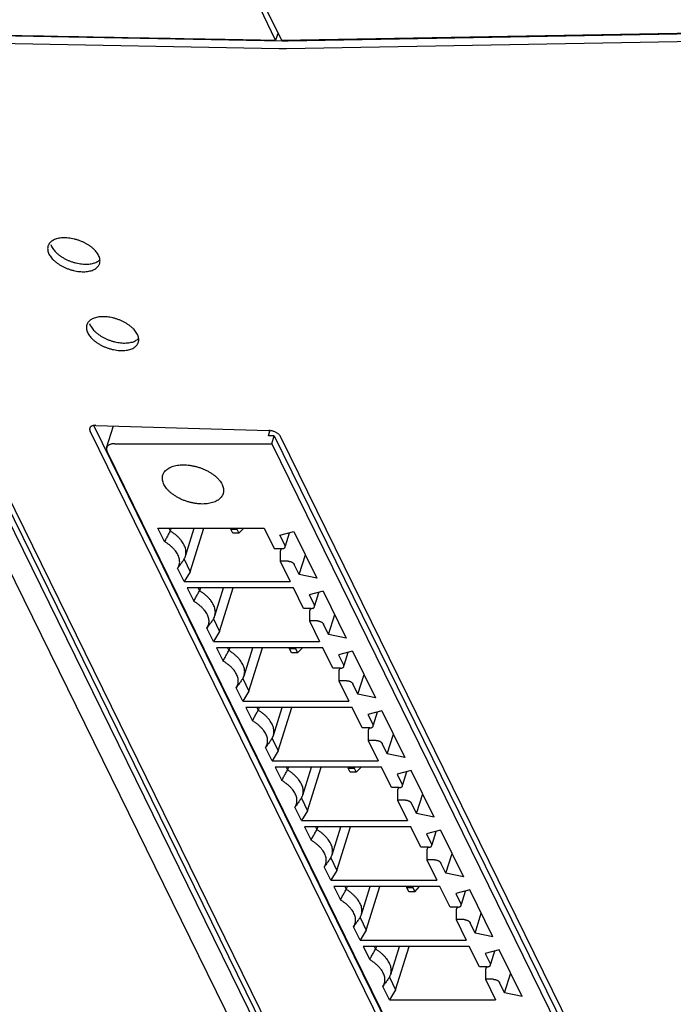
# Model space of a CAD drawing. Header units: inches. Extents: x 0 to 22, y 0 to 17.
# Tile 5 of 31: x 1.7 to 2.8, y 8.2 to 9.7. Entities that reach past the tile are written whole.
import ezdxf

# ---------------------------------------------------------------- set-up
doc = ezdxf.new("R2010")
doc.units = ezdxf.units.IN
doc.header["$LTSCALE"] = 1.21
doc.header["$MEASUREMENT"] = 0
doc.layers.get('0').update_dxf_attribs({"linetype": 'CONTINUOUS'})

msp = doc.modelspace()

# ---------------------------------------------------------------- linework, layer by layer
at = {"color": 7, "linetype": 'CONTINUOUS'}
for p, q in [((1.2844, 9.7749), (2.7525, 6.7834)), ((2.1439, 9.6975), (2.119, 9.7484)), ((2.154, 9.6961), (2.1282, 9.7484)), ((2.154, 9.6961), (1.4261, 9.7093)), ((2.1476, 9.7092), (2.1439, 9.6975)), ((2.1531, 9.6975), (2.9048, 9.7108)), ((2.9133, 9.7093), (2.1633, 9.6961)), ((2.1495, 9.6843), (1.422, 9.6975)), ((2.1596, 9.6843), (2.1504, 9.6843)), ((2.1633, 9.6961), (2.154, 9.6961)), ((2.9102, 9.6975), (2.1606, 9.6843)), ((2.1625, 9.6977), (2.1633, 9.6961)), ((2.7586, 6.8463), (1.3737, 9.6684)), ((2.7622, 6.858), (1.3773, 9.6801)), ((1.3916, 9.6678), (2.7765, 6.8457)), ((2.6746, 7.4159), (1.8544, 9.0874)), ((2.6787, 7.4277), (1.86, 9.0961)), ((1.8635, 9.0963), (2.1334, 9.0883)), ((1.8802, 9.0613), (1.8907, 9.0955)), ((2.1325, 9.0801), (2.1349, 9.0878)), ((2.1415, 9.0801), (2.1325, 9.0801)), ((2.1377, 9.0677), (2.1415, 9.0801)), ((2.1415, 9.0801), (2.9527, 7.4272)), ((2.1517, 9.0785), (2.972, 7.407)), ((2.6799, 7.4271), (1.8808, 9.0555)), ((1.893, 9.0677), (2.1377, 9.0677)), ((2.1377, 9.0677), (2.9489, 7.4149)), ((1.9704, 8.9149), (1.9601, 8.9357)), ((1.9601, 8.9357), (2.1258, 8.9357)), ((1.9773, 8.9357), (1.9794, 8.9314)), ((1.9808, 8.9357), (1.9794, 8.9314)), ((2.0032, 8.892), (2.0167, 8.9357)), ((2.0107, 8.8677), (2.0317, 8.9357)), ((2.0738, 8.9357), (2.0739, 8.9342)), ((2.0771, 8.9278), (2.0739, 8.9342)), ((2.0739, 8.9342), (2.0835, 8.9342)), ((2.0835, 8.9342), (2.0842, 8.9357)), ((2.0835, 8.9342), (2.0867, 8.9278)), ((2.0867, 8.9278), (2.094, 8.9357)), ((2.1258, 8.9357), (2.1415, 8.9038)), ((2.1506, 8.9247), (2.1725, 8.9305)), ((2.1725, 8.9305), (2.2083, 8.8575)), ((2.0867, 8.9278), (2.0771, 8.9278)), ((2.1585, 8.9087), (2.1506, 8.9247)), ((2.1594, 8.9084), (2.1657, 8.9287)), ((2.1415, 8.9038), (2.1536, 8.9038)), ((2.1524, 8.9042), (2.151, 8.8996)), ((2.151, 8.8996), (2.1511, 8.8842)), ((2.0011, 8.8874), (2.0107, 8.8677)), ((2.1511, 8.8842), (2.1667, 8.8523)), ((2.1633, 8.8842), (2.1511, 8.8842)), ((2.1808, 8.8633), (2.1903, 8.8941)), ((2.0011, 8.8523), (1.9909, 8.8731)), ((2.1808, 8.8633), (2.1729, 8.8793)), ((2.0107, 8.8677), (2.0011, 8.8523)), ((2.2083, 8.8575), (2.1808, 8.8633)), ((2.0011, 8.8523), (2.1667, 8.8523)), ((2.0059, 8.8425), (2.0161, 8.8217)), ((2.1715, 8.8425), (2.0059, 8.8425)), ((2.0231, 8.8425), (2.0252, 8.8382)), ((2.0265, 8.8425), (2.0252, 8.8382)), ((2.0489, 8.7987), (2.0624, 8.8425)), ((2.0565, 8.7744), (2.0775, 8.8425)), ((2.1872, 8.8105), (2.1715, 8.8425)), ((2.2182, 8.8372), (2.1964, 8.8315)), ((2.1964, 8.8315), (2.2043, 8.8154)), ((2.2052, 8.8152), (2.2114, 8.8354)), ((2.2182, 8.8372), (2.254, 8.7643)), ((2.1994, 8.8105), (2.1872, 8.8105)), ((2.1981, 8.8109), (2.1967, 8.8064)), ((2.0468, 8.7941), (2.0565, 8.7744)), ((2.1967, 8.8064), (2.1968, 8.791)), ((2.2265, 8.77), (2.2361, 8.8009)), ((2.0469, 8.759), (2.0366, 8.7798)), ((2.1968, 8.791), (2.2125, 8.759)), ((2.209, 8.791), (2.1968, 8.791)), ((2.2265, 8.77), (2.2187, 8.7861)), ((2.0565, 8.7744), (2.0469, 8.759)), ((2.254, 8.7643), (2.2265, 8.77)), ((2.0469, 8.759), (2.2125, 8.759)), ((2.0517, 8.7492), (2.0619, 8.7284)), ((2.2173, 8.7492), (2.0517, 8.7492)), ((2.0688, 8.7492), (2.0709, 8.745)), ((2.0723, 8.7492), (2.0709, 8.745)), ((2.0947, 8.7055), (2.1082, 8.7492)), ((2.1022, 8.6812), (2.1233, 8.7492)), ((2.1653, 8.7492), (2.1655, 8.7477)), ((2.1686, 8.7413), (2.1655, 8.7477)), ((2.1655, 8.7477), (2.175, 8.7477)), ((2.175, 8.7477), (2.1757, 8.7492)), ((2.175, 8.7477), (2.1782, 8.7413)), ((2.1782, 8.7413), (2.1856, 8.7492)), ((2.233, 8.7173), (2.2173, 8.7492)), ((2.1782, 8.7413), (2.1686, 8.7413)), ((2.264, 8.744), (2.2421, 8.7382)), ((2.2421, 8.7382), (2.25, 8.7222)), ((2.2509, 8.7219), (2.2572, 8.7422)), ((2.264, 8.744), (2.2998, 8.671)), ((2.2452, 8.7173), (2.233, 8.7173)), ((2.2439, 8.7177), (2.2425, 8.7131)), ((2.0926, 8.7009), (2.1022, 8.6812)), ((2.2425, 8.7131), (2.2426, 8.6977)), ((2.2723, 8.6768), (2.2818, 8.7076)), ((2.0926, 8.6658), (2.0824, 8.6866)), ((2.2426, 8.6977), (2.2583, 8.6658)), ((2.2548, 8.6977), (2.2426, 8.6977)), ((2.2723, 8.6768), (2.2644, 8.6928)), ((2.1022, 8.6812), (2.0926, 8.6658)), ((2.2998, 8.671), (2.2723, 8.6768)), ((2.0926, 8.6658), (2.2583, 8.6658)), ((2.0974, 8.656), (2.1076, 8.6352)), ((2.2631, 8.656), (2.0974, 8.656)), ((2.1146, 8.656), (2.1167, 8.6517)), ((2.118, 8.656), (2.1167, 8.6517)), ((2.1404, 8.6122), (2.1539, 8.656)), ((2.148, 8.588), (2.169, 8.656)), ((2.2787, 8.6241), (2.2631, 8.656)), ((2.3097, 8.6507), (2.2879, 8.645)), ((2.2879, 8.645), (2.2958, 8.6289)), ((2.2967, 8.6287), (2.3029, 8.6489)), ((2.3097, 8.6507), (2.3455, 8.5778)), ((2.2909, 8.6241), (2.2787, 8.6241)), ((2.2896, 8.6244), (2.2882, 8.6199)), ((2.1383, 8.6077), (2.148, 8.588)), ((2.2882, 8.6199), (2.2883, 8.6045)), ((2.318, 8.5836), (2.3276, 8.6144)), ((2.1384, 8.5725), (2.1281, 8.5934)), ((2.2883, 8.6045), (2.304, 8.5725)), ((2.3005, 8.6045), (2.2883, 8.6045)), ((2.318, 8.5836), (2.3102, 8.5996)), ((2.148, 8.588), (2.1384, 8.5725)), ((2.3455, 8.5778), (2.318, 8.5836)), ((2.1384, 8.5725), (2.304, 8.5725)), ((2.1432, 8.5627), (2.1534, 8.5419)), ((2.3088, 8.5627), (2.1432, 8.5627)), ((2.1604, 8.5627), (2.1625, 8.5585)), ((2.1638, 8.5627), (2.1625, 8.5585)), ((2.1862, 8.519), (2.1997, 8.5627)), ((2.1937, 8.4947), (2.2148, 8.5627)), ((2.2568, 8.5627), (2.257, 8.5613)), ((2.2665, 8.5613), (2.2672, 8.5627)), ((2.2697, 8.5548), (2.2771, 8.5627)), ((2.3245, 8.5308), (2.3088, 8.5627)), ((2.2601, 8.5548), (2.257, 8.5613)), ((2.257, 8.5613), (2.2665, 8.5613)), ((2.2697, 8.5548), (2.2601, 8.5548)), ((2.2665, 8.5613), (2.2697, 8.5548)), ((2.3555, 8.5575), (2.3337, 8.5517)), ((2.3337, 8.5517), (2.3415, 8.5357)), ((2.3424, 8.5354), (2.3487, 8.5557)), ((2.3913, 8.4846), (2.3555, 8.5575)), ((2.3367, 8.5308), (2.3245, 8.5308)), ((2.3354, 8.5312), (2.334, 8.5267)), ((2.334, 8.5267), (2.3341, 8.5112)), ((2.3638, 8.4903), (2.3733, 8.5211)), ((2.1841, 8.4793), (2.1739, 8.5001)), ((2.1841, 8.5144), (2.1937, 8.4947)), ((2.3341, 8.5112), (2.3498, 8.4793)), ((2.3463, 8.5112), (2.3341, 8.5112)), ((2.3638, 8.4903), (2.3559, 8.5063)), ((2.1937, 8.4947), (2.1841, 8.4793)), ((2.3913, 8.4846), (2.3638, 8.4903)), ((2.1841, 8.4793), (2.3498, 8.4793)), ((2.1889, 8.4695), (2.1991, 8.4487)), ((2.3546, 8.4695), (2.1889, 8.4695)), ((2.2061, 8.4695), (2.2082, 8.4652)), ((2.2095, 8.4695), (2.2082, 8.4652)), ((2.2319, 8.4258), (2.2454, 8.4695)), ((2.2395, 8.4015), (2.2605, 8.4695)), ((2.3702, 8.4376), (2.3546, 8.4695)), ((2.4012, 8.4642), (2.3794, 8.4585)), ((2.3794, 8.4585), (2.3873, 8.4425)), ((2.3882, 8.4422), (2.3944, 8.4625)), ((2.4012, 8.4642), (2.437, 8.3913)), ((2.3824, 8.4376), (2.3702, 8.4376)), ((2.3812, 8.438), (2.3798, 8.4334)), ((2.3798, 8.4334), (2.3798, 8.418)), ((2.4096, 8.3971), (2.4191, 8.4279)), ((2.2298, 8.4212), (2.2395, 8.4015)), ((2.3798, 8.418), (2.3955, 8.3861)), ((2.392, 8.418), (2.3798, 8.418)), ((2.4096, 8.3971), (2.4017, 8.4131)), ((2.2299, 8.3861), (2.2197, 8.4069)), ((2.2395, 8.4015), (2.2299, 8.3861)), ((2.437, 8.3913), (2.4096, 8.3971)), ((2.2299, 8.3861), (2.3955, 8.3861)), ((2.2347, 8.3763), (2.2449, 8.3554)), ((2.4003, 8.3763), (2.2347, 8.3763)), ((2.2519, 8.3763), (2.254, 8.372)), ((2.2553, 8.3763), (2.254, 8.372)), ((2.2777, 8.3325), (2.2912, 8.3763)), ((2.2853, 8.3082), (2.3063, 8.3763)), ((2.3483, 8.3763), (2.3485, 8.3748)), ((2.3517, 8.3683), (2.3485, 8.3748)), ((2.3485, 8.3748), (2.3581, 8.3748)), ((2.3612, 8.3683), (2.3517, 8.3683)), ((2.3581, 8.3748), (2.3587, 8.3763)), ((2.3581, 8.3748), (2.3612, 8.3683)), ((2.3612, 8.3683), (2.3686, 8.3763)), ((2.416, 8.3443), (2.4003, 8.3763)), ((2.447, 8.371), (2.4252, 8.3653)), ((2.4252, 8.3653), (2.433, 8.3492)), ((2.4339, 8.3489), (2.4402, 8.3692)), ((2.4828, 8.2981), (2.447, 8.371)), ((2.4282, 8.3443), (2.416, 8.3443)), ((2.4269, 8.3447), (2.4255, 8.3402)), ((2.4255, 8.3402), (2.4256, 8.3248)), ((2.4553, 8.3038), (2.4648, 8.3347)), ((2.2756, 8.3279), (2.2853, 8.3082)), ((2.4256, 8.3248), (2.4413, 8.2928)), ((2.4378, 8.3248), (2.4256, 8.3248)), ((2.4553, 8.3038), (2.4474, 8.3199)), ((2.2756, 8.2928), (2.2654, 8.3136)), ((2.2853, 8.3082), (2.2756, 8.2928)), ((2.4828, 8.2981), (2.4553, 8.3038)), ((2.2756, 8.2928), (2.4413, 8.2928)), ((2.2804, 8.283), (2.2907, 8.2622)), ((2.4461, 8.283), (2.2804, 8.283)), ((2.2976, 8.283), (2.2997, 8.2787)), ((2.3011, 8.283), (2.2997, 8.2787)), ((2.3234, 8.2393), (2.337, 8.283)), ((2.331, 8.215), (2.352, 8.283)), ((2.4618, 8.2511), (2.4461, 8.283)), ((2.4928, 8.2778), (2.4709, 8.272)), ((2.4709, 8.272), (2.4788, 8.256)), ((2.4797, 8.2557), (2.486, 8.276)), ((2.5285, 8.2048), (2.4928, 8.2778)), ((2.4739, 8.2511), (2.4618, 8.2511)), ((2.4727, 8.2515), (2.4713, 8.2469)), ((2.4713, 8.2469), (2.4714, 8.2315)), ((2.5011, 8.2106), (2.5106, 8.2414)), ((2.3213, 8.2347), (2.331, 8.215)), ((2.4835, 8.2315), (2.4714, 8.2315)), ((2.4714, 8.2315), (2.487, 8.1996)), ((2.5011, 8.2106), (2.4932, 8.2266)), ((2.3214, 8.1996), (2.3112, 8.2204)), ((2.331, 8.215), (2.3214, 8.1996)), ((2.5285, 8.2048), (2.5011, 8.2106)), ((2.3214, 8.1996), (2.487, 8.1996))]:
    msp.add_line(p, q, dxfattribs=at)
for points, knots in [([(1.4261, 9.7098), (1.4557, 9.7094), (1.5173, 9.7092), (1.6096, 9.7071), (1.7023, 9.7056), (1.7924, 9.7039), (1.8808, 9.7023), (1.9683, 9.7007), (2.0511, 9.6992), (2.1049, 9.6982), (2.1295, 9.6978)], [0, 0, 0, 0, 0.126259, 0.262525, 0.39386, 0.521519, 0.646762, 0.770843, 0.895021, 1, 1, 1, 1]), ([(2.1504, 9.6843), (2.1503, 9.6843), (2.15, 9.6843), (2.1497, 9.6843), (2.1495, 9.6843)], [0, 0, 0, 0, 0.250906, 1, 1, 1, 1]), ([(2.1606, 9.6843), (2.1605, 9.6843), (2.1602, 9.6843), (2.1599, 9.6843), (2.1596, 9.6843)], [0, 0, 0, 0, 0.250816, 1, 1, 1, 1]), ([(1.7889, 9.3766), (1.7887, 9.3761), (1.7883, 9.3747), (1.788, 9.3724), (1.7882, 9.3705), (1.7883, 9.3696)], [0, 0, 0, 0, 0.224423, 0.604154, 1, 1, 1, 1]), ([(1.8005, 9.3869), (1.7994, 9.3865), (1.7974, 9.3857), (1.7947, 9.3841), (1.7924, 9.3822), (1.7905, 9.38), (1.7896, 9.3784), (1.7893, 9.3776)], [0, 0, 0, 0, 0.224976, 0.435708, 0.633403, 0.819773, 1, 1, 1, 1]), ([(1.8613, 9.3702), (1.8603, 9.3712), (1.8583, 9.3731), (1.8549, 9.3757), (1.8512, 9.3782), (1.8472, 9.3805), (1.843, 9.3826), (1.8386, 9.3844), (1.8341, 9.3859), (1.8296, 9.3872), (1.825, 9.3881), (1.8205, 9.3887), (1.8161, 9.389), (1.8118, 9.389), (1.8078, 9.3887), (1.804, 9.388), (1.8016, 9.3873), (1.8005, 9.3869)], [0, 0, 0, 0, 0.062145, 0.127517, 0.195287, 0.26491, 0.336316, 0.408493, 0.480678, 0.552818, 0.623913, 0.69315, 0.760556, 0.825331, 0.886794, 0.945151, 1, 1, 1, 1]), ([(1.7902, 9.3637), (1.7907, 9.3627), (1.7919, 9.3607), (1.7941, 9.3577), (1.7967, 9.3549), (1.7997, 9.3521), (1.8031, 9.3494), (1.8068, 9.3469), (1.8107, 9.3447), (1.815, 9.3426), (1.8193, 9.3408), (1.8238, 9.3392), (1.8284, 9.338), (1.833, 9.337), (1.8375, 9.3364), (1.8419, 9.3361), (1.8461, 9.3361), (1.8502, 9.3365), (1.854, 9.3372), (1.8574, 9.3382), (1.8606, 9.3395), (1.8633, 9.3411), (1.8656, 9.343), (1.8674, 9.3451), (1.8685, 9.347), (1.869, 9.3482), (1.8691, 9.3485)], [0, 0, 0, 0, 0.036758, 0.076189, 0.118003, 0.162093, 0.208473, 0.256553, 0.30595, 0.35661, 0.407817, 0.459031, 0.510212, 0.560653, 0.609774, 0.657597, 0.703553, 0.747159, 0.788562, 0.827476, 0.863691, 0.897612, 0.929436, 0.959436, 0.988447, 1, 1, 1, 1]), ([(1.8008, 9.3667), (1.8018, 9.3657), (1.8038, 9.3638), (1.8072, 9.3612), (1.8109, 9.3587), (1.8149, 9.3564), (1.8191, 9.3543), (1.8234, 9.3525), (1.8279, 9.351), (1.8325, 9.3497), (1.8371, 9.3488), (1.8416, 9.3482), (1.846, 9.3478), (1.8503, 9.3479), (1.8543, 9.3482), (1.8569, 9.3487), (1.8581, 9.349)], [0, 0, 0, 0, 0.065751, 0.134917, 0.20662, 0.280284, 0.355833, 0.432198, 0.508573, 0.584899, 0.66012, 0.733374, 0.804693, 0.873226, 0.938256, 1, 1, 1, 1]), ([(1.8677, 9.3614), (1.8672, 9.3624), (1.8661, 9.3645), (1.8639, 9.3674), (1.8622, 9.3693), (1.8613, 9.3702)], [0, 0, 0, 0, 0.311498, 0.645657, 1, 1, 1, 1]), ([(1.8616, 9.35), (1.8627, 9.3504), (1.8647, 9.3512), (1.8674, 9.3528), (1.869, 9.3541), (1.8697, 9.3548), (1.8697, 9.3549)], [0, 0, 0, 0, 0.353253, 0.68414, 0.994557, 1, 1, 1, 1]), ([(1.8691, 9.3485), (1.8693, 9.349), (1.8697, 9.3504), (1.8699, 9.3528), (1.8697, 9.3556), (1.8693, 9.3575), (1.8689, 9.3585), (1.8689, 9.3585)], [0, 0, 0, 0, 0.157046, 0.422775, 0.699779, 0.993953, 1, 1, 1, 1]), ([(1.8493, 9.2535), (1.8491, 9.253), (1.8487, 9.2517), (1.8484, 9.2493), (1.8486, 9.2474), (1.8487, 9.2465)], [0, 0, 0, 0, 0.224423, 0.604154, 1, 1, 1, 1]), ([(1.8609, 9.2638), (1.8598, 9.2634), (1.8578, 9.2626), (1.8551, 9.261), (1.8528, 9.2591), (1.8509, 9.257), (1.85, 9.2554), (1.8497, 9.2545)], [0, 0, 0, 0, 0.224976, 0.435708, 0.633403, 0.819773, 1, 1, 1, 1]), ([(1.9217, 9.2471), (1.9207, 9.2481), (1.9187, 9.25), (1.9153, 9.2526), (1.9116, 9.2551), (1.9076, 9.2574), (1.9034, 9.2595), (1.899, 9.2613), (1.8945, 9.2628), (1.89, 9.2641), (1.8854, 9.265), (1.8809, 9.2657), (1.8765, 9.266), (1.8722, 9.2659), (1.8682, 9.2656), (1.8644, 9.2649), (1.862, 9.2642), (1.8609, 9.2638)], [0, 0, 0, 0, 0.062145, 0.127517, 0.195287, 0.26491, 0.336316, 0.408493, 0.480678, 0.552818, 0.623913, 0.69315, 0.760556, 0.825331, 0.886794, 0.945151, 1, 1, 1, 1]), ([(1.8506, 9.2407), (1.8511, 9.2396), (1.8523, 9.2376), (1.8545, 9.2347), (1.8571, 9.2318), (1.8601, 9.229), (1.8635, 9.2264), (1.8672, 9.2239), (1.8711, 9.2216), (1.8754, 9.2195), (1.8797, 9.2177), (1.8842, 9.2162), (1.8888, 9.2149), (1.8934, 9.214), (1.8979, 9.2133), (1.9023, 9.213), (1.9065, 9.2131), (1.9106, 9.2134), (1.9144, 9.2141), (1.9178, 9.2151), (1.921, 9.2164), (1.9237, 9.218), (1.926, 9.2199), (1.9278, 9.222), (1.9289, 9.2239), (1.9294, 9.2251), (1.9295, 9.2255)], [0, 0, 0, 0, 0.036758, 0.076189, 0.118003, 0.162093, 0.208473, 0.256553, 0.30595, 0.35661, 0.407817, 0.459031, 0.510212, 0.560653, 0.609774, 0.657597, 0.703553, 0.747159, 0.788562, 0.827476, 0.863691, 0.897612, 0.929436, 0.959436, 0.988447, 1, 1, 1, 1]), ([(1.8612, 9.2436), (1.8622, 9.2426), (1.8642, 9.2407), (1.8676, 9.2381), (1.8713, 9.2356), (1.8753, 9.2333), (1.8795, 9.2313), (1.8838, 9.2294), (1.8883, 9.2279), (1.8929, 9.2266), (1.8975, 9.2257), (1.902, 9.2251), (1.9064, 9.2248), (1.9107, 9.2248), (1.9147, 9.2252), (1.9173, 9.2256), (1.9185, 9.2259)], [0, 0, 0, 0, 0.065751, 0.134917, 0.20662, 0.280284, 0.355833, 0.432198, 0.508573, 0.584899, 0.66012, 0.733374, 0.804693, 0.873226, 0.938256, 1, 1, 1, 1]), ([(1.9281, 9.2383), (1.9276, 9.2394), (1.9265, 9.2414), (1.9243, 9.2443), (1.9226, 9.2462), (1.9217, 9.2471)], [0, 0, 0, 0, 0.311498, 0.645657, 1, 1, 1, 1]), ([(1.922, 9.2269), (1.9231, 9.2273), (1.9251, 9.2282), (1.9278, 9.2298), (1.9294, 9.2311), (1.9301, 9.2318), (1.9301, 9.2318)], [0, 0, 0, 0, 0.353253, 0.68414, 0.994557, 1, 1, 1, 1]), ([(1.9295, 9.2255), (1.9297, 9.226), (1.9301, 9.2273), (1.9303, 9.2297), (1.9301, 9.2326), (1.9297, 9.2345), (1.9293, 9.2354), (1.9293, 9.2354)], [0, 0, 0, 0, 0.157046, 0.422775, 0.699779, 0.993953, 1, 1, 1, 1]), ([(1.8539, 9.092), (1.8538, 9.0917), (1.8536, 9.0911), (1.8536, 9.09), (1.8538, 9.0887), (1.8542, 9.0879), (1.8544, 9.0874)], [0, 0, 0, 0, 0.156721, 0.418045, 0.697646, 1, 1, 1, 1]), ([(1.8635, 9.0963), (1.8628, 9.0964), (1.8616, 9.0963), (1.8598, 9.0961), (1.8582, 9.0957), (1.8568, 9.0951), (1.8556, 9.0944), (1.855, 9.0938), (1.8547, 9.0934)], [0, 0, 0, 0, 0.199257, 0.386874, 0.5598, 0.719251, 0.865542, 1, 1, 1, 1]), ([(2.1517, 9.0785), (2.1515, 9.079), (2.1509, 9.0799), (2.1499, 9.0812), (2.1486, 9.0825), (2.1471, 9.0837), (2.1454, 9.0848), (2.1435, 9.0857), (2.1416, 9.0866), (2.1396, 9.0873), (2.1375, 9.0878), (2.1355, 9.0881), (2.1341, 9.0882), (2.1334, 9.0883)], [0, 0, 0, 0, 0.071802, 0.150143, 0.233993, 0.323439, 0.417365, 0.513962, 0.612998, 0.712446, 0.810688, 0.907265, 1, 1, 1, 1]), ([(1.8802, 9.0613), (1.88, 9.061), (1.8799, 9.0601), (1.8798, 9.0586), (1.8802, 9.0571), (1.8806, 9.056), (1.8808, 9.0555)], [0, 0, 0, 0, 0.193068, 0.445807, 0.713383, 1, 1, 1, 1]), ([(1.893, 9.0677), (1.8922, 9.0677), (1.8907, 9.0677), (1.8885, 9.0674), (1.8865, 9.0669), (1.8847, 9.0662), (1.8832, 9.0653), (1.8819, 9.0642), (1.8809, 9.063), (1.8804, 9.062), (1.8802, 9.0614), (1.8802, 9.0613)], [0, 0, 0, 0, 0.151754, 0.295738, 0.430342, 0.556015, 0.672094, 0.780091, 0.881534, 0.978843, 1, 1, 1, 1]), ([(1.9678, 9.0186), (1.968, 9.0191), (1.9684, 9.0205), (1.9696, 9.0227), (1.9716, 9.0253), (1.9741, 9.0275), (1.977, 9.0295), (1.9804, 9.0312), (1.9842, 9.0326), (1.9883, 9.0337), (1.9928, 9.0344), (1.9975, 9.0347), (2.0024, 9.0347), (2.0074, 9.0344), (2.0125, 9.0336), (2.0177, 9.0326), (2.0228, 9.0312), (2.0279, 9.0295), (2.0327, 9.0275), (2.0374, 9.0252), (2.0418, 9.0227), (2.0459, 9.02), (2.0497, 9.0171), (2.053, 9.014), (2.0559, 9.0108), (2.0583, 9.0075), (2.0596, 9.0053), (2.0602, 9.0041)], [0, 0, 0, 0, 0.012105, 0.040398, 0.069699, 0.100392, 0.132973, 0.167725, 0.204617, 0.243866, 0.285249, 0.328557, 0.37374, 0.420267, 0.468004, 0.516566, 0.565403, 0.614412, 0.662996, 0.710807, 0.757635, 0.802904, 0.846549, 0.88824, 0.927689, 0.965006, 1, 1, 1, 1]), ([(1.9695, 9.0041), (1.969, 9.0052), (1.9681, 9.0073), (1.9673, 9.0106), (1.967, 9.0138), (1.9673, 9.0165), (1.9676, 9.0181), (1.9678, 9.0186)], [0, 0, 0, 0, 0.238657, 0.463873, 0.677353, 0.884058, 1, 1, 1, 1]), ([(2.0619, 8.9896), (2.0617, 8.9892), (2.0612, 8.9878), (2.0601, 8.9855), (2.0581, 8.983), (2.0556, 8.9807), (2.0527, 8.9787), (2.0493, 8.977), (2.0455, 8.9756), (2.0414, 8.9746), (2.0369, 8.9739), (2.0322, 8.9735), (2.0273, 8.9735), (2.0223, 8.9739), (2.0171, 8.9746), (2.012, 8.9756), (2.0069, 8.977), (2.0018, 8.9787), (1.9969, 8.9807), (1.9923, 8.983), (1.9879, 8.9855), (1.9838, 8.9883), (1.98, 8.9912), (1.9767, 8.9942), (1.9738, 8.9974), (1.9714, 9.0007), (1.9701, 9.003), (1.9695, 9.0041)], [0, 0, 0, 0, 0.012105, 0.040398, 0.069699, 0.100392, 0.132973, 0.167725, 0.204617, 0.243866, 0.285249, 0.328557, 0.37374, 0.420267, 0.468004, 0.516566, 0.565403, 0.614412, 0.662996, 0.710807, 0.757635, 0.802904, 0.846549, 0.88824, 0.927689, 0.965006, 1, 1, 1, 1]), ([(2.0602, 9.0041), (2.0607, 9.003), (2.0616, 9.0009), (2.0624, 8.9976), (2.0627, 8.9944), (2.0624, 8.9917), (2.062, 8.9901), (2.0619, 8.9896)], [0, 0, 0, 0, 0.238657, 0.463873, 0.677353, 0.884058, 1, 1, 1, 1]), ([(1.9794, 8.9314), (1.9784, 8.9296), (1.9764, 8.9259), (1.9734, 8.9204), (1.9714, 8.9167), (1.9704, 8.9149)], [0, 0, 0, 0, 0.337826, 0.671171, 1, 1, 1, 1]), ([(2.0011, 8.9094), (2.0006, 8.9106), (1.9993, 8.9129), (1.9969, 8.9162), (1.9942, 8.9195), (1.991, 8.9227), (1.9875, 8.9258), (1.9836, 8.9287), (1.9809, 8.9305), (1.9794, 8.9314)], [0, 0, 0, 0, 0.123369, 0.253584, 0.390413, 0.534078, 0.683767, 0.839393, 1, 1, 1, 1]), ([(1.9915, 8.894), (1.991, 8.8951), (1.9897, 8.8973), (1.9874, 8.9005), (1.9847, 8.9036), (1.9817, 8.9067), (1.9782, 8.9096), (1.9744, 8.9124), (1.9718, 8.9141), (1.9704, 8.9149)], [0, 0, 0, 0, 0.122684, 0.252517, 0.389226, 0.533029, 0.683001, 0.83902, 1, 1, 1, 1]), ([(2.0032, 8.892), (2.0033, 8.8924), (2.0037, 8.8937), (2.004, 8.8962), (2.004, 8.8995), (2.0036, 8.9028), (2.0026, 8.9061), (2.0017, 8.9083), (2.0011, 8.9094)], [0, 0, 0, 0, 0.066408, 0.240321, 0.418531, 0.60304, 0.796473, 1, 1, 1, 1]), ([(2.1536, 8.9038), (2.1541, 8.9038), (2.1548, 8.9038), (2.156, 8.904), (2.1569, 8.9044), (2.1577, 8.9049), (2.1584, 8.9055), (2.1587, 8.906), (2.1588, 8.9063), (2.1588, 8.9063)], [0, 0, 0, 0, 0.200709, 0.386907, 0.55595, 0.709381, 0.84819, 0.979057, 1, 1, 1, 1]), ([(2.1588, 8.9063), (2.1588, 8.9066), (2.1589, 8.9071), (2.1588, 8.9079), (2.1586, 8.9084), (2.1585, 8.9087)], [0, 0, 0, 0, 0.275609, 0.622259, 1, 1, 1, 1]), ([(1.9909, 8.8731), (1.9915, 8.8739), (1.9925, 8.8756), (1.9935, 8.8785), (1.9941, 8.8814), (1.9942, 8.8845), (1.9938, 8.8876), (1.9929, 8.8908), (1.992, 8.8929), (1.9915, 8.894)], [0, 0, 0, 0, 0.137498, 0.272889, 0.408411, 0.547015, 0.690484, 0.841131, 1, 1, 1, 1]), ([(2.0011, 8.8874), (1.9999, 8.8858), (1.9976, 8.8826), (1.9942, 8.8778), (1.992, 8.8746), (1.9909, 8.8731)], [0, 0, 0, 0, 0.338244, 0.671589, 1, 1, 1, 1]), ([(2.0011, 8.8874), (2.0016, 8.8883), (2.0024, 8.8898), (2.003, 8.8914), (2.0032, 8.892)], [0, 0, 0, 0, 0.621075, 1, 1, 1, 1]), ([(2.1633, 8.8842), (2.1637, 8.8842), (2.1646, 8.8841), (2.1659, 8.8839), (2.1672, 8.8836), (2.1685, 8.8831), (2.1697, 8.8825), (2.1707, 8.8818), (2.1716, 8.881), (2.1724, 8.8802), (2.1728, 8.8796), (2.1729, 8.8793)], [0, 0, 0, 0, 0.114894, 0.234417, 0.355551, 0.476844, 0.594657, 0.707967, 0.813731, 0.911467, 1, 1, 1, 1]), ([(2.0161, 8.8217), (2.0171, 8.8235), (2.0191, 8.8271), (2.0221, 8.8326), (2.0242, 8.8363), (2.0252, 8.8382)], [0, 0, 0, 0, 0.328722, 0.662066, 1, 1, 1, 1]), ([(2.0469, 8.8162), (2.0463, 8.8173), (2.045, 8.8196), (2.0427, 8.823), (2.0399, 8.8263), (2.0368, 8.8294), (2.0332, 8.8325), (2.0294, 8.8355), (2.0266, 8.8373), (2.0252, 8.8382)], [0, 0, 0, 0, 0.123369, 0.253584, 0.390413, 0.534078, 0.683767, 0.839393, 1, 1, 1, 1]), ([(2.0373, 8.8007), (2.0367, 8.8019), (2.0355, 8.8041), (2.0332, 8.8073), (2.0305, 8.8104), (2.0274, 8.8134), (2.024, 8.8163), (2.0202, 8.8191), (2.0175, 8.8208), (2.0161, 8.8217)], [0, 0, 0, 0, 0.122684, 0.252517, 0.389226, 0.533029, 0.683001, 0.83902, 1, 1, 1, 1]), ([(2.0489, 8.7987), (2.049, 8.7991), (2.0494, 8.8005), (2.0498, 8.803), (2.0498, 8.8062), (2.0493, 8.8095), (2.0484, 8.8129), (2.0474, 8.8151), (2.0469, 8.8162)], [0, 0, 0, 0, 0.066408, 0.240321, 0.418531, 0.60304, 0.796473, 1, 1, 1, 1]), ([(2.1994, 8.8105), (2.1998, 8.8105), (2.2006, 8.8106), (2.2017, 8.8108), (2.2027, 8.8111), (2.2035, 8.8116), (2.2041, 8.8122), (2.2044, 8.8128), (2.2045, 8.8131), (2.2045, 8.8131)], [0, 0, 0, 0, 0.200709, 0.386907, 0.55595, 0.709381, 0.84819, 0.979057, 1, 1, 1, 1]), ([(2.2045, 8.8131), (2.2046, 8.8133), (2.2047, 8.8138), (2.2046, 8.8146), (2.2044, 8.8152), (2.2043, 8.8154)], [0, 0, 0, 0, 0.275609, 0.622259, 1, 1, 1, 1]), ([(2.0366, 8.7798), (2.0372, 8.7807), (2.0382, 8.7824), (2.0393, 8.7852), (2.0399, 8.7882), (2.04, 8.7912), (2.0395, 8.7944), (2.0387, 8.7976), (2.0378, 8.7997), (2.0373, 8.8007)], [0, 0, 0, 0, 0.137498, 0.272889, 0.408411, 0.547015, 0.690484, 0.841131, 1, 1, 1, 1]), ([(2.0468, 8.7941), (2.0457, 8.7925), (2.0434, 8.7893), (2.04, 8.7846), (2.0378, 8.7814), (2.0366, 8.7798)], [0, 0, 0, 0, 0.338244, 0.671589, 1, 1, 1, 1]), ([(2.0468, 8.7941), (2.0474, 8.795), (2.0481, 8.7965), (2.0487, 8.7981), (2.0489, 8.7987)], [0, 0, 0, 0, 0.621075, 1, 1, 1, 1]), ([(2.209, 8.791), (2.2094, 8.791), (2.2103, 8.7909), (2.2116, 8.7907), (2.213, 8.7903), (2.2142, 8.7898), (2.2154, 8.7892), (2.2165, 8.7885), (2.2174, 8.7878), (2.2181, 8.787), (2.2185, 8.7864), (2.2187, 8.7861)], [0, 0, 0, 0, 0.114894, 0.234417, 0.355551, 0.476844, 0.594657, 0.707967, 0.813731, 0.911467, 1, 1, 1, 1]), ([(2.0619, 8.7284), (2.0629, 8.7302), (2.0649, 8.7339), (2.0679, 8.7394), (2.0699, 8.7431), (2.0709, 8.745)], [0, 0, 0, 0, 0.328722, 0.662066, 1, 1, 1, 1]), ([(2.0926, 8.7229), (2.0921, 8.7241), (2.0908, 8.7264), (2.0884, 8.7297), (2.0857, 8.733), (2.0825, 8.7362), (2.079, 8.7393), (2.0751, 8.7422), (2.0724, 8.7441), (2.0709, 8.745)], [0, 0, 0, 0, 0.123369, 0.253584, 0.390413, 0.534078, 0.683767, 0.839393, 1, 1, 1, 1]), ([(2.083, 8.7075), (2.0825, 8.7086), (2.0812, 8.7108), (2.0789, 8.714), (2.0763, 8.7171), (2.0732, 8.7202), (2.0697, 8.7231), (2.0659, 8.7259), (2.0633, 8.7276), (2.0619, 8.7284)], [0, 0, 0, 0, 0.122684, 0.252517, 0.389226, 0.533029, 0.683001, 0.83902, 1, 1, 1, 1]), ([(2.0947, 8.7055), (2.0948, 8.7059), (2.0952, 8.7073), (2.0956, 8.7097), (2.0956, 8.713), (2.0951, 8.7163), (2.0941, 8.7196), (2.0932, 8.7218), (2.0926, 8.7229)], [0, 0, 0, 0, 0.066408, 0.240321, 0.418531, 0.60304, 0.796473, 1, 1, 1, 1]), ([(2.2452, 8.7173), (2.2456, 8.7173), (2.2464, 8.7173), (2.2475, 8.7176), (2.2484, 8.7179), (2.2493, 8.7184), (2.2499, 8.719), (2.2502, 8.7195), (2.2503, 8.7198), (2.2503, 8.7199)], [0, 0, 0, 0, 0.200709, 0.386907, 0.55595, 0.709381, 0.84819, 0.979057, 1, 1, 1, 1]), ([(2.2503, 8.7199), (2.2503, 8.7201), (2.2504, 8.7206), (2.2503, 8.7214), (2.2501, 8.7219), (2.25, 8.7222)], [0, 0, 0, 0, 0.275609, 0.622259, 1, 1, 1, 1]), ([(2.0824, 8.6866), (2.083, 8.6874), (2.084, 8.6892), (2.0851, 8.692), (2.0856, 8.6949), (2.0857, 8.698), (2.0853, 8.7012), (2.0844, 8.7044), (2.0835, 8.7065), (2.083, 8.7075)], [0, 0, 0, 0, 0.137498, 0.272889, 0.408411, 0.547015, 0.690484, 0.841131, 1, 1, 1, 1]), ([(2.0926, 8.7009), (2.0914, 8.6993), (2.0891, 8.6961), (2.0858, 8.6913), (2.0835, 8.6882), (2.0824, 8.6866)], [0, 0, 0, 0, 0.338244, 0.671589, 1, 1, 1, 1]), ([(2.0926, 8.7009), (2.0931, 8.7018), (2.0939, 8.7033), (2.0945, 8.7049), (2.0947, 8.7055)], [0, 0, 0, 0, 0.621075, 1, 1, 1, 1]), ([(2.2548, 8.6977), (2.2552, 8.6977), (2.2561, 8.6977), (2.2574, 8.6974), (2.2587, 8.6971), (2.26, 8.6966), (2.2612, 8.696), (2.2622, 8.6953), (2.2632, 8.6945), (2.2639, 8.6937), (2.2643, 8.6931), (2.2644, 8.6928)], [0, 0, 0, 0, 0.114894, 0.234417, 0.355551, 0.476844, 0.594657, 0.707967, 0.813731, 0.911467, 1, 1, 1, 1]), ([(2.1076, 8.6352), (2.1086, 8.637), (2.1106, 8.6406), (2.1136, 8.6461), (2.1157, 8.6498), (2.1167, 8.6517)], [0, 0, 0, 0, 0.328722, 0.662066, 1, 1, 1, 1]), ([(2.1384, 8.6297), (2.1378, 8.6308), (2.1365, 8.6331), (2.1342, 8.6365), (2.1314, 8.6398), (2.1283, 8.643), (2.1247, 8.646), (2.1209, 8.649), (2.1181, 8.6508), (2.1167, 8.6517)], [0, 0, 0, 0, 0.123369, 0.253584, 0.390413, 0.534078, 0.683767, 0.839393, 1, 1, 1, 1]), ([(2.1288, 8.6143), (2.1282, 8.6154), (2.127, 8.6176), (2.1247, 8.6208), (2.122, 8.6239), (2.1189, 8.6269), (2.1155, 8.6299), (2.1117, 8.6326), (2.109, 8.6343), (2.1076, 8.6352)], [0, 0, 0, 0, 0.122684, 0.252517, 0.389226, 0.533029, 0.683001, 0.83902, 1, 1, 1, 1]), ([(2.1404, 8.6122), (2.1405, 8.6126), (2.1409, 8.614), (2.1413, 8.6165), (2.1413, 8.6197), (2.1408, 8.623), (2.1399, 8.6264), (2.1389, 8.6286), (2.1384, 8.6297)], [0, 0, 0, 0, 0.066408, 0.240321, 0.418531, 0.60304, 0.796473, 1, 1, 1, 1]), ([(2.2909, 8.6241), (2.2913, 8.6241), (2.2921, 8.6241), (2.2932, 8.6243), (2.2942, 8.6247), (2.295, 8.6252), (2.2956, 8.6258), (2.2959, 8.6263), (2.296, 8.6266), (2.296, 8.6266)], [0, 0, 0, 0, 0.200709, 0.386907, 0.55595, 0.709381, 0.84819, 0.979057, 1, 1, 1, 1]), ([(2.296, 8.6266), (2.2961, 8.6268), (2.2962, 8.6273), (2.2961, 8.6281), (2.2959, 8.6287), (2.2958, 8.6289)], [0, 0, 0, 0, 0.275609, 0.622259, 1, 1, 1, 1]), ([(2.1281, 8.5934), (2.1287, 8.5942), (2.1297, 8.5959), (2.1308, 8.5987), (2.1314, 8.6017), (2.1315, 8.6048), (2.1311, 8.6079), (2.1302, 8.6111), (2.1293, 8.6132), (2.1288, 8.6143)], [0, 0, 0, 0, 0.137498, 0.272889, 0.408411, 0.547015, 0.690484, 0.841131, 1, 1, 1, 1]), ([(2.1383, 8.6077), (2.1372, 8.606), (2.1349, 8.6028), (2.1315, 8.5981), (2.1293, 8.5949), (2.1281, 8.5934)], [0, 0, 0, 0, 0.338244, 0.671589, 1, 1, 1, 1]), ([(2.1383, 8.6077), (2.1389, 8.6085), (2.1397, 8.6101), (2.1402, 8.6116), (2.1404, 8.6122)], [0, 0, 0, 0, 0.621075, 1, 1, 1, 1]), ([(2.3005, 8.6045), (2.301, 8.6045), (2.3018, 8.6044), (2.3032, 8.6042), (2.3045, 8.6038), (2.3057, 8.6034), (2.3069, 8.6028), (2.308, 8.6021), (2.3089, 8.6013), (2.3097, 8.6005), (2.31, 8.5999), (2.3102, 8.5996)], [0, 0, 0, 0, 0.114894, 0.234417, 0.355551, 0.476844, 0.594657, 0.707967, 0.813731, 0.911467, 1, 1, 1, 1]), ([(2.1534, 8.5419), (2.1544, 8.5437), (2.1564, 8.5474), (2.1594, 8.5529), (2.1614, 8.5566), (2.1625, 8.5585)], [0, 0, 0, 0, 0.328722, 0.662066, 1, 1, 1, 1]), ([(2.1841, 8.5364), (2.1836, 8.5376), (2.1823, 8.5399), (2.1799, 8.5432), (2.1772, 8.5465), (2.174, 8.5497), (2.1705, 8.5528), (2.1666, 8.5558), (2.1639, 8.5576), (2.1625, 8.5585)], [0, 0, 0, 0, 0.123369, 0.253584, 0.390413, 0.534078, 0.683767, 0.839393, 1, 1, 1, 1]), ([(2.1745, 8.521), (2.174, 8.5221), (2.1727, 8.5243), (2.1705, 8.5275), (2.1678, 8.5307), (2.1647, 8.5337), (2.1612, 8.5366), (2.1575, 8.5394), (2.1548, 8.5411), (2.1534, 8.5419)], [0, 0, 0, 0, 0.122684, 0.252517, 0.389226, 0.533029, 0.683001, 0.83902, 1, 1, 1, 1]), ([(2.1862, 8.519), (2.1863, 8.5194), (2.1867, 8.5208), (2.1871, 8.5233), (2.1871, 8.5265), (2.1866, 8.5298), (2.1856, 8.5332), (2.1847, 8.5353), (2.1841, 8.5364)], [0, 0, 0, 0, 0.066408, 0.240321, 0.418531, 0.60304, 0.796473, 1, 1, 1, 1]), ([(2.3367, 8.5308), (2.3371, 8.5308), (2.3379, 8.5309), (2.339, 8.5311), (2.34, 8.5314), (2.3408, 8.5319), (2.3414, 8.5325), (2.3417, 8.533), (2.3418, 8.5333), (2.3418, 8.5334)], [0, 0, 0, 0, 0.200709, 0.386907, 0.55595, 0.709381, 0.84819, 0.979057, 1, 1, 1, 1]), ([(2.3418, 8.5334), (2.3419, 8.5336), (2.3419, 8.5341), (2.3419, 8.5349), (2.3417, 8.5354), (2.3415, 8.5357)], [0, 0, 0, 0, 0.275609, 0.622259, 1, 1, 1, 1]), ([(2.1739, 8.5001), (2.1745, 8.5009), (2.1755, 8.5027), (2.1766, 8.5055), (2.1771, 8.5084), (2.1772, 8.5115), (2.1768, 8.5147), (2.1759, 8.5179), (2.175, 8.52), (2.1745, 8.521)], [0, 0, 0, 0, 0.137498, 0.272889, 0.408411, 0.547015, 0.690484, 0.841131, 1, 1, 1, 1]), ([(2.1841, 8.5144), (2.1846, 8.5153), (2.1854, 8.5168), (2.186, 8.5184), (2.1862, 8.519)], [0, 0, 0, 0, 0.621075, 1, 1, 1, 1]), ([(2.1841, 8.5144), (2.1829, 8.5128), (2.1807, 8.5096), (2.1773, 8.5048), (2.175, 8.5017), (2.1739, 8.5001)], [0, 0, 0, 0, 0.338244, 0.671589, 1, 1, 1, 1]), ([(2.3463, 8.5112), (2.3467, 8.5112), (2.3476, 8.5112), (2.3489, 8.511), (2.3502, 8.5106), (2.3515, 8.5101), (2.3527, 8.5095), (2.3538, 8.5088), (2.3547, 8.5081), (2.3554, 8.5072), (2.3558, 8.5066), (2.3559, 8.5063)], [0, 0, 0, 0, 0.114894, 0.234417, 0.355551, 0.476844, 0.594657, 0.707967, 0.813731, 0.911467, 1, 1, 1, 1]), ([(2.1991, 8.4487), (2.2001, 8.4505), (2.2021, 8.4542), (2.2052, 8.4597), (2.2072, 8.4634), (2.2082, 8.4652)], [0, 0, 0, 0, 0.328722, 0.662066, 1, 1, 1, 1]), ([(2.2299, 8.4432), (2.2293, 8.4444), (2.228, 8.4467), (2.2257, 8.45), (2.2229, 8.4533), (2.2198, 8.4565), (2.2163, 8.4596), (2.2124, 8.4625), (2.2096, 8.4643), (2.2082, 8.4652)], [0, 0, 0, 0, 0.123369, 0.253584, 0.390413, 0.534078, 0.683767, 0.839393, 1, 1, 1, 1]), ([(2.2203, 8.4278), (2.2197, 8.4289), (2.2185, 8.4311), (2.2162, 8.4343), (2.2135, 8.4374), (2.2104, 8.4405), (2.207, 8.4434), (2.2032, 8.4461), (2.2005, 8.4479), (2.1991, 8.4487)], [0, 0, 0, 0, 0.122684, 0.252517, 0.389226, 0.533029, 0.683001, 0.83902, 1, 1, 1, 1]), ([(2.2319, 8.4258), (2.2321, 8.4261), (2.2324, 8.4275), (2.2328, 8.43), (2.2328, 8.4332), (2.2323, 8.4366), (2.2314, 8.4399), (2.2304, 8.4421), (2.2299, 8.4432)], [0, 0, 0, 0, 0.066408, 0.240321, 0.418531, 0.60304, 0.796473, 1, 1, 1, 1]), ([(2.3824, 8.4376), (2.3828, 8.4376), (2.3836, 8.4376), (2.3847, 8.4378), (2.3857, 8.4382), (2.3865, 8.4387), (2.3871, 8.4393), (2.3874, 8.4398), (2.3875, 8.4401), (2.3875, 8.4401)], [0, 0, 0, 0, 0.200709, 0.386907, 0.55595, 0.709381, 0.84819, 0.979057, 1, 1, 1, 1]), ([(2.3875, 8.4401), (2.3876, 8.4404), (2.3877, 8.4408), (2.3876, 8.4416), (2.3874, 8.4422), (2.3873, 8.4425)], [0, 0, 0, 0, 0.275609, 0.622259, 1, 1, 1, 1]), ([(2.2197, 8.4069), (2.2202, 8.4077), (2.2213, 8.4094), (2.2223, 8.4122), (2.2229, 8.4152), (2.223, 8.4183), (2.2226, 8.4214), (2.2217, 8.4246), (2.2208, 8.4267), (2.2203, 8.4278)], [0, 0, 0, 0, 0.137498, 0.272889, 0.408411, 0.547015, 0.690484, 0.841131, 1, 1, 1, 1]), ([(2.2298, 8.4212), (2.2304, 8.4221), (2.2312, 8.4236), (2.2317, 8.4252), (2.2319, 8.4258)], [0, 0, 0, 0, 0.621075, 1, 1, 1, 1]), ([(2.2298, 8.4212), (2.2287, 8.4196), (2.2264, 8.4164), (2.223, 8.4116), (2.2208, 8.4084), (2.2197, 8.4069)], [0, 0, 0, 0, 0.338244, 0.671589, 1, 1, 1, 1]), ([(2.392, 8.418), (2.3925, 8.418), (2.3933, 8.4179), (2.3947, 8.4177), (2.396, 8.4174), (2.3973, 8.4169), (2.3984, 8.4163), (2.3995, 8.4156), (2.4004, 8.4148), (2.4012, 8.414), (2.4015, 8.4134), (2.4017, 8.4131)], [0, 0, 0, 0, 0.114894, 0.234417, 0.355551, 0.476844, 0.594657, 0.707967, 0.813731, 0.911467, 1, 1, 1, 1]), ([(2.2449, 8.3554), (2.2459, 8.3573), (2.2479, 8.3609), (2.2509, 8.3664), (2.2529, 8.3701), (2.254, 8.372)], [0, 0, 0, 0, 0.328722, 0.662066, 1, 1, 1, 1]), ([(2.2757, 8.35), (2.2751, 8.3511), (2.2738, 8.3534), (2.2715, 8.3568), (2.2687, 8.36), (2.2655, 8.3632), (2.262, 8.3663), (2.2581, 8.3693), (2.2554, 8.3711), (2.254, 8.372)], [0, 0, 0, 0, 0.123369, 0.253584, 0.390413, 0.534078, 0.683767, 0.839393, 1, 1, 1, 1]), ([(2.266, 8.3345), (2.2655, 8.3356), (2.2642, 8.3379), (2.262, 8.341), (2.2593, 8.3442), (2.2562, 8.3472), (2.2528, 8.3501), (2.249, 8.3529), (2.2463, 8.3546), (2.2449, 8.3554)], [0, 0, 0, 0, 0.122684, 0.252517, 0.389226, 0.533029, 0.683001, 0.83902, 1, 1, 1, 1]), ([(2.2777, 8.3325), (2.2778, 8.3329), (2.2782, 8.3343), (2.2786, 8.3368), (2.2786, 8.34), (2.2781, 8.3433), (2.2771, 8.3467), (2.2762, 8.3489), (2.2757, 8.35)], [0, 0, 0, 0, 0.066408, 0.240321, 0.418531, 0.60304, 0.796473, 1, 1, 1, 1]), ([(2.4282, 8.3443), (2.4286, 8.3443), (2.4294, 8.3444), (2.4305, 8.3446), (2.4315, 8.3449), (2.4323, 8.3454), (2.4329, 8.346), (2.4332, 8.3466), (2.4333, 8.3469), (2.4333, 8.3469)], [0, 0, 0, 0, 0.200709, 0.386907, 0.55595, 0.709381, 0.84819, 0.979057, 1, 1, 1, 1]), ([(2.4333, 8.3469), (2.4334, 8.3471), (2.4335, 8.3476), (2.4334, 8.3484), (2.4332, 8.349), (2.433, 8.3492)], [0, 0, 0, 0, 0.275609, 0.622259, 1, 1, 1, 1]), ([(2.2654, 8.3136), (2.266, 8.3145), (2.267, 8.3162), (2.2681, 8.319), (2.2687, 8.322), (2.2687, 8.325), (2.2683, 8.3282), (2.2674, 8.3314), (2.2665, 8.3335), (2.266, 8.3345)], [0, 0, 0, 0, 0.137498, 0.272889, 0.408411, 0.547015, 0.690484, 0.841131, 1, 1, 1, 1]), ([(2.2756, 8.3279), (2.2761, 8.3288), (2.2769, 8.3303), (2.2775, 8.3319), (2.2777, 8.3325)], [0, 0, 0, 0, 0.621075, 1, 1, 1, 1]), ([(2.2756, 8.3279), (2.2744, 8.3263), (2.2722, 8.3231), (2.2688, 8.3184), (2.2665, 8.3152), (2.2654, 8.3136)], [0, 0, 0, 0, 0.338244, 0.671589, 1, 1, 1, 1]), ([(2.4378, 8.3248), (2.4382, 8.3248), (2.4391, 8.3247), (2.4404, 8.3245), (2.4417, 8.3241), (2.443, 8.3236), (2.4442, 8.323), (2.4453, 8.3223), (2.4462, 8.3216), (2.4469, 8.3208), (2.4473, 8.3202), (2.4474, 8.3199)], [0, 0, 0, 0, 0.114894, 0.234417, 0.355551, 0.476844, 0.594657, 0.707967, 0.813731, 0.911467, 1, 1, 1, 1]), ([(2.2907, 8.2622), (2.2916, 8.264), (2.2936, 8.2677), (2.2967, 8.2732), (2.2987, 8.2769), (2.2997, 8.2787)], [0, 0, 0, 0, 0.328722, 0.662066, 1, 1, 1, 1]), ([(2.3214, 8.2567), (2.3208, 8.2579), (2.3195, 8.2602), (2.3172, 8.2635), (2.3145, 8.2668), (2.3113, 8.27), (2.3078, 8.2731), (2.3039, 8.276), (2.3011, 8.2779), (2.2997, 8.2787)], [0, 0, 0, 0, 0.123369, 0.253584, 0.390413, 0.534078, 0.683767, 0.839393, 1, 1, 1, 1]), ([(2.3118, 8.2413), (2.3113, 8.2424), (2.31, 8.2446), (2.3077, 8.2478), (2.305, 8.2509), (2.302, 8.254), (2.2985, 8.2569), (2.2947, 8.2597), (2.292, 8.2614), (2.2907, 8.2622)], [0, 0, 0, 0, 0.122684, 0.252517, 0.389226, 0.533029, 0.683001, 0.83902, 1, 1, 1, 1]), ([(2.3234, 8.2393), (2.3236, 8.2397), (2.3239, 8.2411), (2.3243, 8.2435), (2.3243, 8.2468), (2.3239, 8.2501), (2.3229, 8.2534), (2.322, 8.2556), (2.3214, 8.2567)], [0, 0, 0, 0, 0.066408, 0.240321, 0.418531, 0.60304, 0.796473, 1, 1, 1, 1]), ([(2.4791, 8.2537), (2.4791, 8.2539), (2.4792, 8.2544), (2.4791, 8.2552), (2.4789, 8.2557), (2.4788, 8.256)], [0, 0, 0, 0, 0.275609, 0.622259, 1, 1, 1, 1]), ([(2.3112, 8.2204), (2.3117, 8.2212), (2.3128, 8.223), (2.3138, 8.2258), (2.3144, 8.2287), (2.3145, 8.2318), (2.3141, 8.235), (2.3132, 8.2382), (2.3123, 8.2403), (2.3118, 8.2413)], [0, 0, 0, 0, 0.137498, 0.272889, 0.408411, 0.547015, 0.690484, 0.841131, 1, 1, 1, 1]), ([(2.3213, 8.2347), (2.3219, 8.2356), (2.3227, 8.2371), (2.3233, 8.2387), (2.3234, 8.2393)], [0, 0, 0, 0, 0.621075, 1, 1, 1, 1]), ([(2.4739, 8.2511), (2.4743, 8.2511), (2.4751, 8.2511), (2.4762, 8.2513), (2.4772, 8.2517), (2.478, 8.2522), (2.4787, 8.2528), (2.4789, 8.2533), (2.479, 8.2536), (2.4791, 8.2537)], [0, 0, 0, 0, 0.200709, 0.386907, 0.55595, 0.709381, 0.84819, 0.979057, 1, 1, 1, 1]), ([(2.3213, 8.2347), (2.3202, 8.2331), (2.3179, 8.2299), (2.3145, 8.2251), (2.3123, 8.222), (2.3112, 8.2204)], [0, 0, 0, 0, 0.338244, 0.671589, 1, 1, 1, 1]), ([(2.4835, 8.2315), (2.484, 8.2315), (2.4849, 8.2315), (2.4862, 8.2312), (2.4875, 8.2309), (2.4888, 8.2304), (2.49, 8.2298), (2.491, 8.2291), (2.4919, 8.2283), (2.4927, 8.2275), (2.4931, 8.2269), (2.4932, 8.2266)], [0, 0, 0, 0, 0.114894, 0.234417, 0.355551, 0.476844, 0.594657, 0.707967, 0.813731, 0.911467, 1, 1, 1, 1])]:
    msp.add_open_spline(points, degree=3, knots=knots, dxfattribs=at)
for points in [[(2.1295, 9.6978), (2.1343, 9.6977), (2.1391, 9.6976), (2.1439, 9.6975)], [(1.7893, 9.3776), (1.7891, 9.3773), (1.789, 9.377), (1.7889, 9.3766)], [(1.7931, 9.3784), (1.7935, 9.3774), (1.7939, 9.3764), (1.7943, 9.3755)], [(1.7883, 9.3696), (1.7885, 9.3686), (1.7887, 9.3676), (1.789, 9.3667)], [(1.789, 9.3667), (1.7893, 9.3657), (1.7898, 9.3647), (1.7902, 9.3637)], [(1.7943, 9.3755), (1.7948, 9.3745), (1.7954, 9.3735), (1.796, 9.3725)], [(1.796, 9.3725), (1.7967, 9.3715), (1.7974, 9.3705), (1.7982, 9.3696)], [(1.7982, 9.3696), (1.799, 9.3686), (1.7999, 9.3676), (1.8008, 9.3667)], [(1.8689, 9.3585), (1.8686, 9.3595), (1.8682, 9.3605), (1.8677, 9.3614)], [(1.8581, 9.349), (1.8593, 9.3493), (1.8605, 9.3496), (1.8616, 9.35)], [(1.8497, 9.2545), (1.8495, 9.2542), (1.8494, 9.2539), (1.8493, 9.2535)], [(1.8535, 9.2553), (1.8539, 9.2543), (1.8543, 9.2533), (1.8547, 9.2524)], [(1.8487, 9.2465), (1.8489, 9.2455), (1.8491, 9.2446), (1.8494, 9.2436)], [(1.8494, 9.2436), (1.8497, 9.2426), (1.8502, 9.2416), (1.8506, 9.2407)], [(1.8547, 9.2524), (1.8552, 9.2514), (1.8558, 9.2504), (1.8564, 9.2494)], [(1.8564, 9.2494), (1.8571, 9.2484), (1.8578, 9.2474), (1.8586, 9.2465)], [(1.8586, 9.2465), (1.8594, 9.2455), (1.8603, 9.2445), (1.8612, 9.2436)], [(1.9293, 9.2354), (1.929, 9.2364), (1.9286, 9.2374), (1.9281, 9.2383)], [(1.9185, 9.2259), (1.9197, 9.2262), (1.9209, 9.2265), (1.922, 9.2269)], [(1.8541, 9.0924), (1.854, 9.0923), (1.854, 9.0921), (1.8539, 9.092)], [(1.8547, 9.0934), (1.8545, 9.0931), (1.8542, 9.0928), (1.8541, 9.0924)]]:
    msp.add_open_spline(points, degree=3, dxfattribs=at)

doc.saveas('drawing.dxf')
